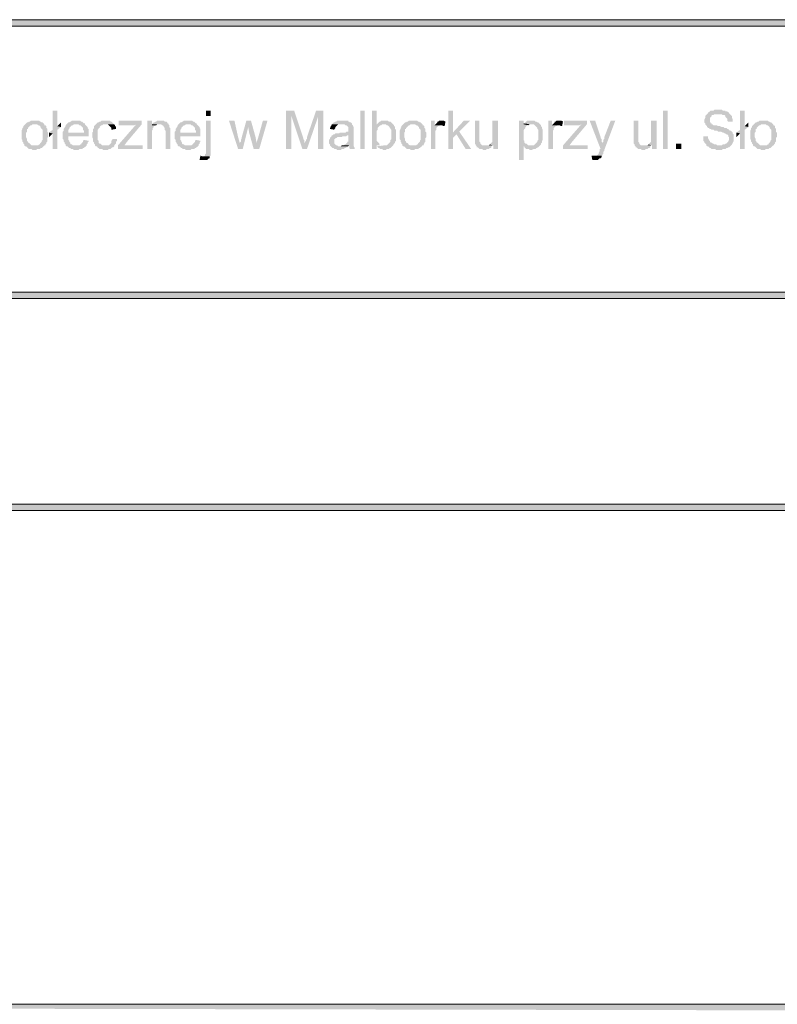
# Model space of a CAD drawing. Header units: millimetres. Extents: x -1147 to 4913, y -2332 to 921.
# Tile 102 of 119: x 4556 to 4731, y -2181 to -1954. Entities that reach past the tile are written whole.
import ezdxf

# ---------------------------------------------------------------- set-up
doc = ezdxf.new("R2010")
doc.units = ezdxf.units.MM
doc.header["$LTSCALE"] = 0.2
doc.layers.add('C00-00-00', color=7, linetype='Continuous')

msp = doc.modelspace()

# ---------------------------------------------------------------- hatches: boundary and pattern name
at = {"layer": 'C00-00-00'}
h = msp.add_hatch(color=256, dxfattribs=at)
h.dxf.hatch_style = 2
h.paths.add_polyline_path([(4061.847, -1954.314), (4061.847, -1955.795), (4876.764, -1955.795)])
h = msp.add_hatch(color=256, dxfattribs=at)
h.dxf.hatch_style = 2
h.paths.add_polyline_path([(4061.847, -1954.314), (4876.764, -1954.314), (4876.764, -1955.795)])
h = msp.add_hatch(color=256, dxfattribs=at)
h.dxf.hatch_style = 2
h.paths.add_polyline_path([(4564.555, -1975.268), (4563.497, -1975.268), (4563.497, -1979.713), (4562.651, -1980.349), (4563.497, -1980.56), (4563.497, -1984.158), (4564.555, -1984.158), (4564.555, -1979.713), (4565.402, -1979.079), (4564.555, -1978.866)])
h = msp.add_hatch(color=256, dxfattribs=at)
h.dxf.hatch_style = 2
h.paths.add_polyline_path([(4599.904, -1976.538), (4599.904, -1975.268), (4598.845, -1975.268), (4598.845, -1976.538)])
h = msp.add_hatch(color=256, dxfattribs=at)
h.dxf.hatch_style = 2
h.paths.add_polyline_path([(4619.165, -1975.268), (4617.26, -1975.268), (4617.26, -1984.158), (4618.53, -1984.158), (4618.53, -1976.538)])
h = msp.add_hatch(color=256, dxfattribs=at)
h.dxf.hatch_style = 2
h.paths.add_polyline_path([(4619.165, -1975.268), (4618.53, -1976.538), (4621.071, -1984.158), (4621.706, -1982.888), (4621.706, -1982.677), (4621.494, -1982.677), (4621.494, -1982.041), (4621.282, -1981.83), (4621.282, -1981.618)])
h = msp.add_hatch(color=256, dxfattribs=at)
h.dxf.hatch_style = 2
h.paths.add_polyline_path([(4625.94, -1975.268), (4624.246, -1975.268), (4622.129, -1981.407), (4622.129, -1981.83), (4621.918, -1982.041), (4621.918, -1982.253), (4621.706, -1982.465), (4621.706, -1982.888), (4621.071, -1984.158), (4622.129, -1984.158), (4624.669, -1976.75)])
h = msp.add_hatch(color=256, dxfattribs=at)
h.dxf.hatch_style = 2
h.paths.add_polyline_path([(4625.94, -1975.268), (4624.669, -1976.75), (4624.669, -1984.158), (4625.94, -1984.158)])
h = msp.add_hatch(color=256, dxfattribs=at)
h.dxf.hatch_style = 2
h.paths.add_polyline_path([(4635.464, -1984.158), (4635.464, -1975.268), (4634.405, -1975.268), (4634.405, -1984.158)])
h = msp.add_hatch(color=256, dxfattribs=at)
h.dxf.hatch_style = 2
h.paths.add_polyline_path([(4638.216, -1975.268), (4637.157, -1975.268), (4637.157, -1984.158), (4638.216, -1984.158), (4638.216, -1983.311), (4639.274, -1983.311), (4639.063, -1983.311), (4638.85, -1983.101), (4638.85, -1982.888), (4638.639, -1982.677), (4638.427, -1982.465), (4638.216, -1982.253), (4638.216, -1979.926), (4638.427, -1979.713), (4638.427, -1979.289), (4638.639, -1979.079), (4638.85, -1978.866), (4639.063, -1978.655), (4639.274, -1978.655), (4639.486, -1978.443), (4639.91, -1978.443), (4638.216, -1978.443)])
h = msp.add_hatch(color=256, dxfattribs=at)
h.dxf.hatch_style = 2
h.paths.add_polyline_path([(4655.784, -1975.268), (4654.725, -1975.268), (4654.725, -1984.158), (4655.784, -1984.158), (4655.784, -1981.618), (4656.631, -1980.771), (4655.784, -1980.349)])
h = msp.add_hatch(color=256, dxfattribs=at)
h.dxf.hatch_style = 2
h.paths.add_polyline_path([(4705.314, -1984.158), (4705.314, -1975.268), (4704.255, -1975.268), (4704.255, -1984.158)])
h = msp.add_hatch(color=256, dxfattribs=at)
h.dxf.hatch_style = 2
h.paths.add_polyline_path([(4716.956, -1975.057), (4716.11, -1975.057), (4715.897, -1975.268), (4715.263, -1975.268), (4715.05, -1975.48), (4714.839, -1975.691), (4714.627, -1975.691), (4714.627, -1975.904), (4714.416, -1976.115), (4714.203, -1976.327), (4713.992, -1976.538), (4713.992, -1976.962), (4713.781, -1977.385), (4713.781, -1978.019), (4713.992, -1978.232), (4713.992, -1978.443), (4714.203, -1978.655), (4714.416, -1978.866), (4714.416, -1979.079), (4714.627, -1979.289), (4714.839, -1979.289), (4715.05, -1979.502), (4715.263, -1979.502), (4715.474, -1979.713), (4715.897, -1979.713), (4716.11, -1979.926), (4716.744, -1979.926), (4716.956, -1980.137), (4717.591, -1980.137), (4718.014, -1980.349), (4718.225, -1980.349), (4718.438, -1980.56), (4718.649, -1980.56), (4718.861, -1980.771), (4719.072, -1980.771), (4719.285, -1980.983), (4719.285, -1981.194), (4719.495, -1981.407), (4719.495, -1981.83), (4719.495, -1982.041), (4719.285, -1982.253), (4719.285, -1982.465), (4719.072, -1982.677), (4718.861, -1982.888), (4718.649, -1982.888), (4718.438, -1983.101), (4718.014, -1983.101), (4717.802, -1983.311), (4714.203, -1983.311), (4714.416, -1983.524), (4714.627, -1983.524), (4714.839, -1983.735), (4715.05, -1983.947), (4715.263, -1983.947), (4715.474, -1984.158), (4716.32, -1984.158), (4716.533, -1984.369), (4717.802, -1984.369), (4718.014, -1984.158), (4718.649, -1984.158), (4718.861, -1983.947), (4719.072, -1983.947), (4719.285, -1983.735), (4719.495, -1983.735), (4719.708, -1983.524), (4719.919, -1983.311), (4720.131, -1983.101), (4720.131, -1982.888), (4720.342, -1982.888), (4720.342, -1982.677), (4720.555, -1982.253), (4720.555, -1981.618), (4720.555, -1980.771), (4720.342, -1980.56), (4720.342, -1980.349), (4720.131, -1980.137), (4719.919, -1979.926), (4719.708, -1979.926), (4719.495, -1979.713), (4719.285, -1979.502), (4719.072, -1979.502), (4718.861, -1979.289), (4718.438, -1979.289), (4718.225, -1979.079), (4717.802, -1979.079), (4717.38, -1978.866), (4716.956, -1978.866), (4716.533, -1978.655), (4715.897, -1978.655), (4715.686, -1978.443), (4715.474, -1978.443), (4715.474, -1978.232), (4715.263, -1978.232), (4715.263, -1978.019), (4715.05, -1978.019), (4715.05, -1977.385), (4715.05, -1976.962), (4715.263, -1976.75), (4715.474, -1976.538), (4715.474, -1976.327), (4715.897, -1976.327), (4716.11, -1976.115), (4719.708, -1976.115), (4719.495, -1975.904), (4719.495, -1975.691), (4719.285, -1975.691), (4719.072, -1975.48), (4718.649, -1975.48), (4718.649, -1975.268), (4718.014, -1975.268), (4717.802, -1975.057), (4717.167, -1975.057)])
h = msp.add_hatch(color=256, dxfattribs=at)
h.dxf.hatch_style = 2
h.paths.add_polyline_path([(4723.094, -1975.268), (4722.036, -1975.268), (4722.036, -1979.713), (4721.189, -1980.349), (4722.036, -1980.56), (4722.036, -1984.158), (4723.094, -1984.158), (4723.094, -1979.713), (4723.94, -1979.079), (4723.094, -1978.866)])
h = msp.add_hatch(color=256, dxfattribs=at)
h.dxf.hatch_style = 2
h.paths.add_polyline_path([(4559.265, -1977.596), (4558.418, -1977.596), (4558.205, -1977.808), (4557.994, -1977.808), (4557.782, -1978.019), (4557.571, -1978.019), (4557.358, -1978.232), (4557.148, -1978.443), (4559.899, -1978.443), (4560.11, -1978.655), (4560.322, -1978.655), (4560.533, -1978.866), (4560.746, -1979.079), (4560.746, -1979.289), (4560.957, -1979.502), (4561.169, -1979.713), (4561.169, -1980.983), (4561.169, -1982.041), (4560.957, -1982.253), (4560.957, -1982.465), (4560.746, -1982.677), (4560.533, -1982.888), (4560.533, -1983.101), (4560.322, -1983.101), (4560.11, -1983.311), (4559.265, -1983.311), (4557.148, -1983.524), (4557.358, -1983.524), (4557.571, -1983.735), (4557.782, -1983.947), (4557.994, -1984.158), (4558.629, -1984.158), (4558.841, -1984.369), (4559.687, -1984.369), (4559.899, -1984.158), (4560.533, -1984.158), (4560.746, -1983.947), (4560.957, -1983.947), (4561.169, -1983.735), (4561.38, -1983.524), (4561.593, -1983.311), (4561.804, -1983.311), (4561.804, -1983.101), (4562.016, -1982.888), (4562.016, -1982.677), (4562.227, -1982.465), (4562.227, -1981.618), (4562.44, -1981.407), (4562.44, -1980.349), (4562.227, -1980.137), (4562.227, -1979.502), (4562.016, -1979.289), (4562.016, -1978.866), (4561.804, -1978.655), (4561.593, -1978.655), (4561.593, -1978.443), (4561.38, -1978.232), (4561.169, -1978.019), (4560.957, -1978.019), (4560.746, -1977.808), (4560.533, -1977.808), (4560.322, -1977.596), (4559.687, -1977.596)])
h = msp.add_hatch(color=256, dxfattribs=at)
h.dxf.hatch_style = 2
h.paths.add_polyline_path([(4565.402, -1978.019), (4564.555, -1978.866), (4565.402, -1979.079)])
h = msp.add_hatch(color=256, dxfattribs=at)
h.dxf.hatch_style = 2
h.paths.add_polyline_path([(4568.789, -1977.596), (4567.943, -1977.596), (4567.73, -1977.808), (4567.519, -1977.808), (4567.306, -1978.019), (4567.096, -1978.019), (4566.883, -1978.232), (4566.672, -1978.443), (4569.424, -1978.443), (4569.636, -1978.655), (4569.847, -1978.655), (4570.058, -1978.866), (4570.271, -1979.079), (4570.481, -1979.289), (4570.481, -1979.713), (4570.694, -1979.926), (4570.694, -1980.349), (4567.096, -1980.349), (4571.752, -1980.349), (4571.752, -1979.502), (4571.541, -1979.289), (4571.541, -1979.079), (4571.329, -1978.866), (4571.118, -1978.655), (4570.905, -1978.443), (4570.905, -1978.232), (4570.694, -1978.232), (4570.481, -1978.019), (4570.271, -1977.808), (4570.058, -1977.808), (4569.847, -1977.596), (4569.213, -1977.596)])
h = msp.add_hatch(color=256, dxfattribs=at)
h.dxf.hatch_style = 2
h.paths.add_polyline_path([(4575.563, -1977.596), (4574.716, -1977.596), (4574.503, -1977.808), (4574.293, -1977.808), (4574.08, -1978.019), (4573.869, -1978.019), (4573.657, -1978.232), (4573.445, -1978.443), (4573.235, -1978.655), (4573.022, -1978.866), (4573.022, -1979.289), (4572.811, -1979.502), (4572.811, -1980.137), (4572.599, -1980.349), (4572.599, -1981.407), (4572.811, -1981.83), (4572.811, -1982.465), (4573.022, -1982.677), (4573.022, -1982.888), (4573.235, -1983.101), (4573.235, -1983.311), (4573.445, -1983.524), (4575.563, -1983.311), (4574.927, -1983.311), (4574.716, -1983.101), (4574.503, -1982.888), (4574.293, -1982.888), (4574.08, -1982.677), (4574.08, -1982.253), (4573.869, -1982.041), (4573.869, -1979.713), (4574.08, -1979.502), (4574.08, -1979.289), (4574.293, -1979.289), (4574.293, -1979.079), (4574.503, -1978.866), (4574.716, -1978.655), (4574.927, -1978.655), (4575.139, -1978.443), (4577.678, -1978.443), (4577.467, -1978.232), (4577.255, -1978.019), (4577.044, -1977.808), (4576.833, -1977.808), (4576.621, -1977.596), (4575.986, -1977.596)])
h = msp.add_hatch(color=256, dxfattribs=at)
h.dxf.hatch_style = 2
h.paths.add_polyline_path([(4584.028, -1977.596), (4578.738, -1977.596), (4578.738, -1978.655), (4582.336, -1978.655), (4582.76, -1978.443), (4584.028, -1978.443)])
h = msp.add_hatch(color=256, dxfattribs=at)
h.dxf.hatch_style = 2
h.paths.add_polyline_path([(4586.358, -1977.596), (4585.298, -1977.596), (4585.298, -1984.158), (4586.358, -1984.158), (4586.358, -1980.56), (4586.358, -1979.926), (4586.569, -1979.713), (4586.569, -1979.289), (4586.781, -1979.079), (4586.781, -1978.866), (4586.992, -1978.866), (4587.205, -1978.655), (4587.416, -1978.655), (4586.358, -1978.655)])
h = msp.add_hatch(color=256, dxfattribs=at)
h.dxf.hatch_style = 2
h.paths.add_polyline_path([(4588.262, -1977.596), (4587.626, -1977.596), (4587.416, -1977.808), (4587.205, -1977.808), (4586.992, -1978.019), (4586.781, -1978.019), (4586.569, -1978.232), (4586.358, -1978.443), (4588.474, -1978.443), (4588.686, -1978.655), (4588.897, -1978.655), (4589.109, -1978.866), (4589.109, -1979.079), (4589.32, -1979.289), (4589.32, -1979.713), (4589.533, -1979.926), (4589.533, -1984.158), (4590.59, -1984.158), (4590.59, -1980.137), (4590.59, -1979.289), (4590.38, -1979.079), (4590.38, -1978.655), (4590.167, -1978.443), (4590.167, -1978.232), (4589.956, -1978.232), (4589.956, -1978.019), (4589.744, -1977.808), (4589.32, -1977.808), (4589.109, -1977.596), (4588.686, -1977.596)])
h = msp.add_hatch(color=256, dxfattribs=at)
h.dxf.hatch_style = 2
h.paths.add_polyline_path([(4594.612, -1977.596), (4593.765, -1977.596), (4593.554, -1977.808), (4593.342, -1977.808), (4593.131, -1978.019), (4592.919, -1978.019), (4592.708, -1978.232), (4592.495, -1978.443), (4595.247, -1978.443), (4595.459, -1978.655), (4595.67, -1978.655), (4595.883, -1978.866), (4596.093, -1979.079), (4596.306, -1979.289), (4596.306, -1979.713), (4596.517, -1979.926), (4596.517, -1980.349), (4592.919, -1980.349), (4597.576, -1980.349), (4597.576, -1979.502), (4597.364, -1979.289), (4597.364, -1979.079), (4597.153, -1978.866), (4596.94, -1978.655), (4596.729, -1978.443), (4596.729, -1978.232), (4596.517, -1978.232), (4596.306, -1978.019), (4596.093, -1977.808), (4595.883, -1977.808), (4595.67, -1977.596), (4595.036, -1977.596)])
h = msp.add_hatch(color=256, dxfattribs=at)
h.dxf.hatch_style = 2
h.paths.add_polyline_path([(4599.904, -1977.596), (4598.845, -1977.596), (4598.845, -1985.216), (4598.634, -1985.428), (4598.634, -1985.64), (4598.422, -1985.852), (4598.211, -1985.852), (4599.692, -1985.852), (4599.904, -1985.64), (4599.904, -1984.582)])
h = msp.add_hatch(color=256, dxfattribs=at)
h.dxf.hatch_style = 2
h.paths.add_polyline_path([(4605.407, -1977.596), (4604.137, -1977.596), (4606.254, -1984.158), (4606.677, -1982.888), (4606.254, -1981.407)])
h = msp.add_hatch(color=256, dxfattribs=at)
h.dxf.hatch_style = 2
h.paths.add_polyline_path([(4609.217, -1977.596), (4608.159, -1977.596), (4607.101, -1981.407), (4607.101, -1981.618), (4606.889, -1982.041), (4606.889, -1982.465), (4606.677, -1982.677), (4606.677, -1982.888), (4606.254, -1984.158), (4607.312, -1984.158), (4608.582, -1979.079)])
h = msp.add_hatch(color=256, dxfattribs=at)
h.dxf.hatch_style = 2
h.paths.add_polyline_path([(4609.217, -1977.596), (4608.582, -1979.079), (4608.793, -1980.349), (4609.852, -1984.158), (4610.487, -1982.677), (4610.276, -1981.407)])
h = msp.add_hatch(color=256, dxfattribs=at)
h.dxf.hatch_style = 2
h.paths.add_polyline_path([(4613.028, -1977.596), (4611.97, -1977.596), (4610.91, -1981.407), (4610.487, -1982.677), (4609.852, -1984.158), (4611.123, -1984.158)])
h = msp.add_hatch(color=256, dxfattribs=at)
h.dxf.hatch_style = 2
h.paths.add_polyline_path([(4630.384, -1977.596), (4629.115, -1977.596), (4628.902, -1977.808), (4628.691, -1977.808), (4628.479, -1978.019), (4628.268, -1978.019), (4628.055, -1978.232), (4627.845, -1978.443), (4630.807, -1978.443), (4631.019, -1978.655), (4631.23, -1978.655), (4631.443, -1978.866), (4631.654, -1979.079), (4631.654, -1979.713), (4631.654, -1980.137), (4631.23, -1980.137), (4631.019, -1980.349), (4629.749, -1980.349), (4629.538, -1980.56), (4628.691, -1980.56), (4628.479, -1980.771), (4628.268, -1980.771), (4631.654, -1980.983), (4631.654, -1981.407), (4631.654, -1982.465), (4631.443, -1982.465), (4631.443, -1982.677), (4631.23, -1982.888), (4631.019, -1983.101), (4630.807, -1983.101), (4630.596, -1983.311), (4630.384, -1983.311), (4631.866, -1983.311), (4631.866, -1983.947), (4632.077, -1984.158), (4633.136, -1984.158), (4633.136, -1983.947), (4632.924, -1983.524), (4632.924, -1983.311), (4632.924, -1979.926), (4632.924, -1979.079), (4632.713, -1978.866), (4632.713, -1978.655), (4632.5, -1978.443), (4632.5, -1978.232), (4632.29, -1978.019), (4632.077, -1978.019), (4631.866, -1977.808), (4631.654, -1977.808), (4631.654, -1977.596), (4630.596, -1977.596)])
h = msp.add_hatch(color=256, dxfattribs=at)
h.dxf.hatch_style = 2
h.paths.add_polyline_path([(4639.91, -1977.596), (4639.274, -1977.596), (4639.063, -1977.808), (4638.85, -1977.808), (4638.639, -1978.019), (4638.427, -1978.232), (4638.216, -1978.443), (4640.332, -1978.443), (4640.544, -1978.655), (4640.755, -1978.655), (4640.968, -1978.866), (4641.178, -1979.079), (4641.178, -1979.289), (4641.391, -1979.289), (4641.391, -1979.502), (4641.602, -1979.713), (4641.602, -1980.983), (4641.602, -1981.83), (4641.391, -1982.041), (4641.391, -1982.465), (4641.178, -1982.677), (4640.968, -1982.888), (4640.755, -1983.101), (4640.544, -1983.311), (4639.91, -1983.311), (4638.216, -1983.524), (4638.427, -1983.735), (4638.639, -1983.947), (4638.85, -1983.947), (4639.063, -1984.158), (4639.486, -1984.158), (4639.697, -1984.369), (4640.332, -1984.369), (4640.544, -1984.158), (4640.968, -1984.158), (4641.178, -1983.947), (4641.391, -1983.947), (4641.602, -1983.735), (4641.814, -1983.524), (4642.025, -1983.311), (4642.025, -1983.101), (4642.238, -1983.101), (4642.238, -1982.888), (4642.449, -1982.677), (4642.449, -1982.465), (4642.661, -1982.253), (4642.661, -1980.771), (4642.661, -1979.713), (4642.449, -1979.502), (4642.449, -1979.079), (4642.238, -1978.866), (4642.238, -1978.655), (4642.025, -1978.443), (4641.814, -1978.232), (4641.602, -1978.019), (4641.391, -1977.808), (4640.968, -1977.808), (4640.755, -1977.596), (4640.332, -1977.596)])
h = msp.add_hatch(color=256, dxfattribs=at)
h.dxf.hatch_style = 2
h.paths.add_polyline_path([(4646.471, -1977.596), (4645.623, -1977.596), (4645.413, -1977.808), (4645.2, -1977.808), (4644.989, -1978.019), (4644.777, -1978.019), (4644.566, -1978.232), (4644.353, -1978.443), (4647.106, -1978.443), (4647.317, -1978.655), (4647.528, -1978.655), (4647.741, -1978.866), (4647.952, -1979.079), (4647.952, -1979.289), (4648.164, -1979.502), (4648.375, -1979.713), (4648.375, -1980.983), (4648.375, -1982.041), (4648.164, -1982.253), (4648.164, -1982.465), (4647.952, -1982.677), (4647.741, -1982.888), (4647.741, -1983.101), (4647.528, -1983.101), (4647.317, -1983.311), (4646.471, -1983.311), (4644.353, -1983.524), (4644.566, -1983.524), (4644.777, -1983.735), (4644.989, -1983.947), (4645.2, -1984.158), (4645.836, -1984.158), (4646.047, -1984.369), (4646.894, -1984.369), (4647.106, -1984.158), (4647.741, -1984.158), (4647.952, -1983.947), (4648.164, -1983.947), (4648.375, -1983.735), (4648.588, -1983.524), (4648.798, -1983.311), (4649.011, -1983.311), (4649.011, -1983.101), (4649.222, -1982.888), (4649.222, -1982.677), (4649.435, -1982.465), (4649.435, -1981.618), (4649.645, -1981.407), (4649.645, -1980.349), (4649.435, -1980.137), (4649.435, -1979.502), (4649.222, -1979.289), (4649.222, -1978.866), (4649.011, -1978.655), (4648.798, -1978.655), (4648.798, -1978.443), (4648.588, -1978.232), (4648.375, -1978.019), (4648.164, -1978.019), (4647.952, -1977.808), (4647.741, -1977.808), (4647.528, -1977.596), (4646.894, -1977.596)])
h = msp.add_hatch(color=256, dxfattribs=at)
h.dxf.hatch_style = 2
h.paths.add_polyline_path([(4651.55, -1977.596), (4650.705, -1977.596), (4650.705, -1984.158), (4651.762, -1984.158), (4651.762, -1980.771), (4651.762, -1979.926), (4651.974, -1979.713), (4651.974, -1979.502), (4651.974, -1979.289), (4652.186, -1979.079), (4652.397, -1978.866), (4652.61, -1978.866), (4652.82, -1978.655), (4653.033, -1978.655), (4651.55, -1978.655)])
h = msp.add_hatch(color=256, dxfattribs=at)
h.dxf.hatch_style = 2
h.paths.add_polyline_path([(4653.033, -1977.596), (4652.61, -1977.596), (4652.397, -1977.808), (4652.186, -1977.808), (4652.186, -1978.019), (4651.974, -1978.232), (4651.762, -1978.443), (4651.55, -1978.655), (4653.244, -1978.655), (4653.667, -1978.866), (4653.88, -1978.866), (4654.091, -1977.808), (4653.667, -1977.596), (4653.244, -1977.596)])
h = msp.add_hatch(color=256, dxfattribs=at)
h.dxf.hatch_style = 2
h.paths.add_polyline_path([(4659.806, -1977.596), (4658.323, -1977.596), (4655.784, -1980.349), (4656.631, -1980.771), (4658.747, -1984.158), (4660.017, -1984.158), (4657.265, -1980.137)])
h = msp.add_hatch(color=256, dxfattribs=at)
h.dxf.hatch_style = 2
h.paths.add_polyline_path([(4661.922, -1977.596), (4660.864, -1977.596), (4660.864, -1982.888), (4661.077, -1983.101), (4661.077, -1983.311), (4661.287, -1983.524), (4661.287, -1983.735), (4661.498, -1983.735), (4661.711, -1983.947), (4661.922, -1984.158), (4662.558, -1984.158), (4662.768, -1984.369), (4663.404, -1984.369), (4663.615, -1984.158), (4664.039, -1984.158), (4664.251, -1983.947), (4664.462, -1983.947), (4664.675, -1983.735), (4664.675, -1983.524), (4664.886, -1983.311), (4662.558, -1983.311), (4662.345, -1983.101), (4662.134, -1982.888), (4662.134, -1982.677), (4661.922, -1982.465), (4661.922, -1982.253), (4661.922, -1981.194)])
h = msp.add_hatch(color=256, dxfattribs=at)
h.dxf.hatch_style = 2
h.paths.add_polyline_path([(4666.156, -1977.596), (4664.886, -1977.596), (4664.886, -1981.194), (4664.886, -1982.465), (4664.675, -1982.677), (4664.462, -1982.888), (4664.251, -1983.101), (4665.097, -1983.311), (4665.097, -1984.158), (4666.156, -1984.158)])
h = msp.add_hatch(color=256, dxfattribs=at)
h.dxf.hatch_style = 2
h.paths.add_polyline_path([(4672.082, -1977.596), (4671.025, -1977.596), (4671.025, -1986.699), (4672.082, -1986.699), (4672.082, -1983.524), (4673.776, -1983.311), (4673.14, -1983.311), (4672.929, -1983.101), (4672.717, -1982.888), (4672.506, -1982.888), (4672.293, -1982.677), (4672.293, -1982.253), (4672.082, -1982.041), (4672.082, -1980.983), (4672.082, -1979.926), (4672.293, -1979.502), (4672.506, -1979.289), (4672.506, -1979.079), (4672.717, -1978.866), (4672.929, -1978.655), (4673.14, -1978.655), (4672.082, -1978.443)])
h = msp.add_hatch(color=256, dxfattribs=at)
h.dxf.hatch_style = 2
h.paths.add_polyline_path([(4673.776, -1977.596), (4672.929, -1977.596), (4672.717, -1977.808), (4672.506, -1978.019), (4672.293, -1978.232), (4672.082, -1978.232), (4673.776, -1978.443), (4674.41, -1978.443), (4674.623, -1978.655), (4674.834, -1978.866), (4675.046, -1979.079), (4675.257, -1979.289), (4675.257, -1979.502), (4675.468, -1979.713), (4675.468, -1982.041), (4675.257, -1982.253), (4675.257, -1982.465), (4675.046, -1982.677), (4674.834, -1982.888), (4674.623, -1983.101), (4674.41, -1983.311), (4673.776, -1983.311), (4672.082, -1983.524), (4672.293, -1983.524), (4672.293, -1983.735), (4672.506, -1983.947), (4672.717, -1984.158), (4673.353, -1984.158), (4673.564, -1984.369), (4673.987, -1984.369), (4674.41, -1984.158), (4674.834, -1984.158), (4675.046, -1983.947), (4675.257, -1983.947), (4675.257, -1983.735), (4675.468, -1983.735), (4675.681, -1983.524), (4675.892, -1983.311), (4676.104, -1983.101), (4676.104, -1982.888), (4676.315, -1982.677), (4676.315, -1982.253), (4676.528, -1982.041), (4676.528, -1980.771), (4676.528, -1979.713), (4676.315, -1979.289), (4676.315, -1979.079), (4676.104, -1978.866), (4676.104, -1978.655), (4675.892, -1978.443), (4675.681, -1978.232), (4675.468, -1978.019), (4675.257, -1978.019), (4675.046, -1977.808), (4674.834, -1977.808), (4674.623, -1977.596), (4674.2, -1977.596)])
h = msp.add_hatch(color=256, dxfattribs=at)
h.dxf.hatch_style = 2
h.paths.add_polyline_path([(4678.645, -1977.596), (4677.798, -1977.596), (4677.798, -1984.158), (4678.856, -1984.158), (4678.856, -1980.771), (4678.856, -1979.926), (4679.067, -1979.713), (4679.067, -1979.502), (4679.067, -1979.289), (4679.279, -1979.079), (4679.49, -1978.866), (4679.703, -1978.866), (4679.914, -1978.655), (4680.126, -1978.655), (4678.645, -1978.655)])
h = msp.add_hatch(color=256, dxfattribs=at)
h.dxf.hatch_style = 2
h.paths.add_polyline_path([(4680.126, -1977.596), (4679.703, -1977.596), (4679.49, -1977.808), (4679.279, -1977.808), (4679.279, -1978.019), (4679.067, -1978.232), (4678.856, -1978.443), (4678.645, -1978.655), (4680.337, -1978.655), (4680.76, -1978.866), (4680.973, -1978.866), (4681.184, -1977.808), (4680.76, -1977.596), (4680.337, -1977.596)])
h = msp.add_hatch(color=256, dxfattribs=at)
h.dxf.hatch_style = 2
h.paths.add_polyline_path([(4686.687, -1977.596), (4681.396, -1977.596), (4681.396, -1978.655), (4684.994, -1978.655), (4685.418, -1978.443), (4686.687, -1978.443)])
h = msp.add_hatch(color=256, dxfattribs=at)
h.dxf.hatch_style = 2
h.paths.add_polyline_path([(4688.593, -1977.596), (4687.323, -1977.596), (4689.862, -1984.158), (4690.285, -1982.888), (4690.285, -1982.677), (4690.074, -1982.465), (4690.074, -1981.83), (4689.862, -1981.618), (4689.862, -1981.407)])
h = msp.add_hatch(color=256, dxfattribs=at)
h.dxf.hatch_style = 2
h.paths.add_polyline_path([(4693.249, -1977.596), (4692.191, -1977.596), (4690.708, -1981.407), (4690.708, -1981.83), (4690.498, -1982.041), (4690.498, -1982.465), (4690.285, -1982.677), (4690.285, -1982.888), (4689.862, -1984.158), (4689.651, -1984.158), (4689.651, -1984.582), (4689.438, -1985.005), (4689.438, -1985.216), (4689.227, -1985.428), (4689.016, -1985.64), (4688.381, -1985.64), (4690.285, -1985.64), (4690.285, -1985.428), (4690.498, -1985.216), (4690.498, -1984.792), (4690.708, -1984.582), (4690.708, -1984.369)])
h = msp.add_hatch(color=256, dxfattribs=at)
h.dxf.hatch_style = 2
h.paths.add_polyline_path([(4698.541, -1977.596), (4697.482, -1977.596), (4697.482, -1982.888), (4697.694, -1983.101), (4697.694, -1983.311), (4697.905, -1983.524), (4697.905, -1983.735), (4698.118, -1983.735), (4698.329, -1983.947), (4698.541, -1984.158), (4699.175, -1984.158), (4699.388, -1984.369), (4700.023, -1984.369), (4700.233, -1984.158), (4700.657, -1984.158), (4700.869, -1983.947), (4701.08, -1983.947), (4701.293, -1983.735), (4701.293, -1983.524), (4701.504, -1983.311), (4699.175, -1983.311), (4698.965, -1983.101), (4698.752, -1982.888), (4698.752, -1982.677), (4698.541, -1982.465), (4698.541, -1982.253), (4698.541, -1981.194)])
h = msp.add_hatch(color=256, dxfattribs=at)
h.dxf.hatch_style = 2
h.paths.add_polyline_path([(4702.774, -1977.596), (4701.504, -1977.596), (4701.504, -1981.194), (4701.504, -1982.465), (4701.293, -1982.677), (4701.08, -1982.888), (4700.869, -1983.101), (4701.716, -1983.311), (4701.716, -1984.158), (4702.774, -1984.158)])
h = msp.add_hatch(color=256, dxfattribs=at)
h.dxf.hatch_style = 2
h.paths.add_polyline_path([(4719.708, -1976.115), (4716.956, -1976.115), (4717.802, -1976.115), (4718.014, -1976.327), (4718.438, -1976.327), (4718.649, -1976.538), (4718.649, -1976.75), (4718.861, -1976.962), (4719.072, -1977.173), (4719.072, -1977.596), (4719.285, -1977.808), (4720.342, -1977.808), (4720.342, -1977.173), (4720.131, -1976.962), (4720.131, -1976.538), (4719.919, -1976.327)])
h = msp.add_hatch(color=256, dxfattribs=at)
h.dxf.hatch_style = 2
h.paths.add_polyline_path([(4723.94, -1978.019), (4723.094, -1978.866), (4723.94, -1979.079)])
h = msp.add_hatch(color=256, dxfattribs=at)
h.dxf.hatch_style = 2
h.paths.add_polyline_path([(4727.328, -1977.596), (4726.481, -1977.596), (4726.269, -1977.808), (4726.058, -1977.808), (4725.845, -1978.019), (4725.634, -1978.019), (4725.422, -1978.232), (4725.211, -1978.443), (4727.962, -1978.443), (4728.173, -1978.655), (4728.386, -1978.655), (4728.597, -1978.866), (4728.809, -1979.079), (4728.809, -1979.289), (4729.02, -1979.502), (4729.233, -1979.713), (4729.233, -1980.983), (4729.233, -1982.041), (4729.02, -1982.253), (4729.02, -1982.465), (4728.809, -1982.677), (4728.597, -1982.888), (4728.597, -1983.101), (4728.386, -1983.101), (4728.173, -1983.311), (4727.328, -1983.311), (4725.211, -1983.524), (4725.422, -1983.524), (4725.634, -1983.735), (4725.845, -1983.947), (4726.058, -1984.158), (4726.692, -1984.158), (4726.904, -1984.369), (4727.752, -1984.369), (4727.962, -1984.158), (4728.597, -1984.158), (4728.809, -1983.947), (4729.02, -1983.947), (4729.233, -1983.735), (4729.443, -1983.524), (4729.656, -1983.311), (4729.867, -1983.311), (4729.867, -1983.101), (4730.079, -1982.888), (4730.079, -1982.677), (4730.291, -1982.465), (4730.291, -1981.618), (4730.503, -1981.407), (4730.503, -1980.349), (4730.291, -1980.137), (4730.291, -1979.502), (4730.079, -1979.289), (4730.079, -1978.866), (4729.867, -1978.655), (4729.656, -1978.655), (4729.656, -1978.443), (4729.443, -1978.232), (4729.233, -1978.019), (4729.02, -1978.019), (4728.809, -1977.808), (4728.597, -1977.808), (4728.386, -1977.596), (4727.752, -1977.596)])
h = msp.add_hatch(color=256, dxfattribs=at)
h.dxf.hatch_style = 2
h.paths.add_polyline_path([(4557.148, -1978.443), (4556.935, -1978.655), (4556.724, -1978.866), (4556.724, -1979.079), (4556.512, -1979.289), (4556.512, -1979.502), (4556.301, -1979.926), (4556.301, -1980.983), (4556.301, -1981.83), (4556.512, -1982.041), (4556.512, -1982.465), (4556.724, -1982.677), (4556.724, -1982.888), (4556.935, -1983.101), (4556.935, -1983.311), (4557.148, -1983.524), (4559.265, -1983.311), (4558.629, -1983.311), (4558.418, -1983.101), (4558.205, -1982.888), (4557.994, -1982.677), (4557.782, -1982.677), (4557.782, -1982.465), (4557.571, -1982.253), (4557.571, -1981.83), (4557.358, -1981.407), (4557.358, -1980.983), (4557.358, -1980.349), (4557.571, -1980.137), (4557.571, -1979.502), (4557.782, -1979.502), (4557.782, -1979.289), (4557.994, -1979.079), (4558.205, -1978.866), (4558.418, -1978.655), (4558.629, -1978.655), (4558.841, -1978.443), (4559.265, -1978.443)])
h = msp.add_hatch(color=256, dxfattribs=at)
h.dxf.hatch_style = 2
h.paths.add_polyline_path([(4562.651, -1980.349), (4562.651, -1981.407), (4563.497, -1980.56)])
h = msp.add_hatch(color=256, dxfattribs=at)
h.dxf.hatch_style = 2
h.paths.add_polyline_path([(4566.672, -1978.443), (4566.461, -1978.655), (4566.461, -1978.866), (4566.249, -1979.079), (4566.249, -1979.289), (4566.038, -1979.502), (4566.038, -1979.926), (4565.825, -1980.137), (4565.825, -1981.83), (4566.038, -1982.041), (4566.038, -1982.465), (4566.249, -1982.677), (4566.249, -1982.888), (4566.461, -1983.101), (4566.461, -1983.311), (4566.672, -1983.524), (4569, -1983.311), (4568.154, -1983.311), (4567.943, -1983.101), (4567.73, -1983.101), (4567.519, -1982.888), (4567.519, -1982.677), (4567.306, -1982.465), (4567.306, -1982.253), (4567.096, -1982.041), (4567.096, -1981.194), (4571.752, -1981.194), (4571.752, -1980.349), (4567.096, -1980.349), (4567.096, -1979.713), (4567.306, -1979.502), (4567.306, -1979.289), (4567.519, -1979.079), (4567.73, -1978.866), (4567.943, -1978.655), (4568.154, -1978.655), (4568.366, -1978.443), (4569, -1978.443)])
h = msp.add_hatch(color=256, dxfattribs=at)
h.dxf.hatch_style = 2
h.paths.add_polyline_path([(4577.678, -1978.443), (4575.563, -1978.443), (4576.197, -1978.443), (4576.409, -1978.655), (4576.621, -1978.866), (4576.833, -1979.079), (4577.044, -1979.289), (4577.044, -1979.713), (4578.102, -1979.502), (4578.102, -1979.079), (4577.891, -1978.866), (4577.891, -1978.655)])
h = msp.add_hatch(color=256, dxfattribs=at)
h.dxf.hatch_style = 2
h.paths.add_polyline_path([(4584.028, -1978.443), (4582.76, -1978.443), (4578.525, -1983.311), (4578.525, -1984.158), (4580.008, -1983.311), (4580.642, -1982.465)])
h = msp.add_hatch(color=256, dxfattribs=at)
h.dxf.hatch_style = 2
h.paths.add_polyline_path([(4586.358, -1978.443), (4586.358, -1978.655), (4587.416, -1978.655), (4587.626, -1978.443), (4588.05, -1978.443)])
h = msp.add_hatch(color=256, dxfattribs=at)
h.dxf.hatch_style = 2
h.paths.add_polyline_path([(4592.495, -1978.443), (4592.284, -1978.655), (4592.284, -1978.866), (4592.072, -1979.079), (4592.072, -1979.289), (4591.861, -1979.502), (4591.861, -1979.926), (4591.648, -1980.137), (4591.648, -1981.83), (4591.861, -1982.041), (4591.861, -1982.465), (4592.072, -1982.677), (4592.072, -1982.888), (4592.284, -1983.101), (4592.284, -1983.311), (4592.495, -1983.524), (4594.823, -1983.311), (4593.978, -1983.311), (4593.765, -1983.101), (4593.554, -1983.101), (4593.342, -1982.888), (4593.342, -1982.677), (4593.131, -1982.465), (4593.131, -1982.253), (4592.919, -1982.041), (4592.919, -1981.194), (4597.576, -1981.194), (4597.576, -1980.349), (4592.919, -1980.349), (4592.919, -1979.713), (4593.131, -1979.502), (4593.131, -1979.289), (4593.342, -1979.079), (4593.554, -1978.866), (4593.765, -1978.655), (4593.978, -1978.655), (4594.189, -1978.443), (4594.823, -1978.443)])
h = msp.add_hatch(color=256, dxfattribs=at)
h.dxf.hatch_style = 2
h.paths.add_polyline_path([(4627.845, -1978.443), (4627.845, -1978.655), (4627.632, -1978.866), (4627.632, -1979.079), (4627.421, -1979.289), (4627.421, -1979.502), (4628.479, -1979.713), (4628.479, -1979.502), (4628.691, -1979.289), (4628.691, -1979.079), (4628.902, -1978.866), (4629.115, -1978.655), (4629.326, -1978.443), (4630.172, -1978.443)])
h = msp.add_hatch(color=256, dxfattribs=at)
h.dxf.hatch_style = 2
h.paths.add_polyline_path([(4644.353, -1978.443), (4644.142, -1978.655), (4643.93, -1978.866), (4643.93, -1979.079), (4643.719, -1979.289), (4643.719, -1979.502), (4643.508, -1979.926), (4643.508, -1980.983), (4643.508, -1981.83), (4643.719, -1982.041), (4643.719, -1982.465), (4643.93, -1982.677), (4643.93, -1982.888), (4644.142, -1983.101), (4644.142, -1983.311), (4644.353, -1983.524), (4646.471, -1983.311), (4645.836, -1983.311), (4645.623, -1983.101), (4645.413, -1982.888), (4645.2, -1982.677), (4644.989, -1982.677), (4644.989, -1982.465), (4644.777, -1982.253), (4644.777, -1981.83), (4644.566, -1981.407), (4644.566, -1980.983), (4644.566, -1980.349), (4644.777, -1980.137), (4644.777, -1979.502), (4644.989, -1979.502), (4644.989, -1979.289), (4645.2, -1979.079), (4645.413, -1978.866), (4645.623, -1978.655), (4645.836, -1978.655), (4646.047, -1978.443), (4646.471, -1978.443)])
h = msp.add_hatch(color=256, dxfattribs=at)
h.dxf.hatch_style = 2
h.paths.add_polyline_path([(4672.082, -1978.232), (4672.082, -1978.443), (4673.14, -1978.655), (4673.353, -1978.443), (4673.776, -1978.443)])
h = msp.add_hatch(color=256, dxfattribs=at)
h.dxf.hatch_style = 2
h.paths.add_polyline_path([(4686.687, -1978.443), (4685.418, -1978.443), (4681.184, -1983.311), (4681.184, -1984.158), (4682.665, -1983.311), (4683.301, -1982.465)])
h = msp.add_hatch(color=256, dxfattribs=at)
h.dxf.hatch_style = 2
h.paths.add_polyline_path([(4721.189, -1980.349), (4721.189, -1981.407), (4722.036, -1980.56)])
h = msp.add_hatch(color=256, dxfattribs=at)
h.dxf.hatch_style = 2
h.paths.add_polyline_path([(4725.211, -1978.443), (4724.998, -1978.655), (4724.788, -1978.866), (4724.788, -1979.079), (4724.575, -1979.289), (4724.575, -1979.502), (4724.364, -1979.926), (4724.364, -1980.983), (4724.364, -1981.83), (4724.575, -1982.041), (4724.575, -1982.465), (4724.788, -1982.677), (4724.788, -1982.888), (4724.998, -1983.101), (4724.998, -1983.311), (4725.211, -1983.524), (4727.328, -1983.311), (4726.692, -1983.311), (4726.481, -1983.101), (4726.269, -1982.888), (4726.058, -1982.677), (4725.845, -1982.677), (4725.845, -1982.465), (4725.634, -1982.253), (4725.634, -1981.83), (4725.422, -1981.407), (4725.422, -1980.983), (4725.422, -1980.349), (4725.634, -1980.137), (4725.634, -1979.502), (4725.845, -1979.502), (4725.845, -1979.289), (4726.058, -1979.079), (4726.269, -1978.866), (4726.481, -1978.655), (4726.692, -1978.655), (4726.904, -1978.443), (4727.328, -1978.443)])
h = msp.add_hatch(color=256, dxfattribs=at)
h.dxf.hatch_style = 2
h.paths.add_polyline_path([(4570.694, -1982.041), (4570.481, -1982.253), (4570.481, -1982.465), (4570.271, -1982.677), (4570.058, -1982.888), (4570.058, -1983.101), (4569.847, -1983.101), (4569.636, -1983.311), (4569, -1983.311), (4566.672, -1983.524), (4566.883, -1983.524), (4567.096, -1983.735), (4567.306, -1983.947), (4567.519, -1983.947), (4567.73, -1984.158), (4568.154, -1984.158), (4568.366, -1984.369), (4569.424, -1984.369), (4569.636, -1984.158), (4570.271, -1984.158), (4570.481, -1983.947), (4570.694, -1983.947), (4570.694, -1983.735), (4570.905, -1983.735), (4571.118, -1983.524), (4571.329, -1983.311), (4571.329, -1983.101), (4571.541, -1982.888), (4571.541, -1982.677), (4571.752, -1982.465), (4571.752, -1982.253)])
h = msp.add_hatch(color=256, dxfattribs=at)
h.dxf.hatch_style = 2
h.paths.add_polyline_path([(4577.255, -1981.83), (4577.255, -1982.041), (4577.044, -1982.253), (4577.044, -1982.677), (4576.833, -1982.888), (4576.621, -1983.101), (4576.409, -1983.311), (4575.563, -1983.311), (4573.445, -1983.524), (4573.657, -1983.524), (4573.869, -1983.735), (4573.869, -1983.947), (4574.08, -1983.947), (4574.293, -1984.158), (4574.927, -1984.158), (4575.139, -1984.369), (4576.197, -1984.369), (4576.409, -1984.158), (4576.833, -1984.158), (4577.044, -1983.947), (4577.255, -1983.735), (4577.467, -1983.735), (4577.678, -1983.524), (4577.678, -1983.311), (4577.891, -1983.101), (4578.102, -1982.888), (4578.102, -1982.465), (4578.314, -1982.253), (4578.314, -1981.83)])
h = msp.add_hatch(color=256, dxfattribs=at)
h.dxf.hatch_style = 2
h.paths.add_polyline_path([(4596.517, -1982.041), (4596.306, -1982.253), (4596.306, -1982.465), (4596.093, -1982.677), (4595.883, -1982.888), (4595.883, -1983.101), (4595.67, -1983.101), (4595.459, -1983.311), (4594.823, -1983.311), (4592.495, -1983.524), (4592.708, -1983.524), (4592.919, -1983.735), (4593.131, -1983.947), (4593.342, -1983.947), (4593.554, -1984.158), (4593.978, -1984.158), (4594.189, -1984.369), (4595.247, -1984.369), (4595.459, -1984.158), (4596.093, -1984.158), (4596.306, -1983.947), (4596.517, -1983.947), (4596.517, -1983.735), (4596.729, -1983.735), (4596.94, -1983.524), (4597.153, -1983.311), (4597.153, -1983.101), (4597.364, -1982.888), (4597.364, -1982.677), (4597.576, -1982.465), (4597.576, -1982.253)])
h = msp.add_hatch(color=256, dxfattribs=at)
h.dxf.hatch_style = 2
h.paths.add_polyline_path([(4628.268, -1980.771), (4628.055, -1980.983), (4627.845, -1980.983), (4627.845, -1981.194), (4627.632, -1981.407), (4627.421, -1981.618), (4627.421, -1981.83), (4627.208, -1982.041), (4627.208, -1982.465), (4627.208, -1982.888), (4627.421, -1983.101), (4627.421, -1983.311), (4627.632, -1983.524), (4627.845, -1983.735), (4628.055, -1983.947), (4628.268, -1983.947), (4628.479, -1984.158), (4628.902, -1984.158), (4629.115, -1984.369), (4629.96, -1984.369), (4630.172, -1984.158), (4630.596, -1984.158), (4630.807, -1983.947), (4631.019, -1983.947), (4631.23, -1983.735), (4631.443, -1983.735), (4631.654, -1983.524), (4629.326, -1983.524), (4629.115, -1983.311), (4628.902, -1983.311), (4628.691, -1983.101), (4628.479, -1982.888), (4628.479, -1982.465), (4628.479, -1981.83), (4628.691, -1981.83), (4628.691, -1981.618), (4628.902, -1981.618), (4629.115, -1981.407), (4630.172, -1981.407), (4630.384, -1981.194), (4631.23, -1981.194), (4631.443, -1980.983), (4631.654, -1980.983)])
h = msp.add_hatch(color=256, dxfattribs=at)
h.dxf.hatch_style = 2
h.paths.add_polyline_path([(4714.627, -1981.194), (4713.569, -1981.194), (4713.569, -1982.253), (4713.781, -1982.465), (4713.781, -1982.677), (4713.992, -1982.888), (4714.203, -1983.101), (4714.203, -1983.311), (4717.167, -1983.311), (4716.744, -1983.311), (4716.533, -1983.101), (4716.11, -1983.101), (4715.897, -1982.888), (4715.686, -1982.888), (4715.474, -1982.677), (4715.263, -1982.677), (4715.05, -1982.465), (4715.05, -1982.253), (4714.839, -1982.253), (4714.839, -1982.041), (4714.627, -1981.618), (4714.627, -1981.407)])
h = msp.add_hatch(color=256, dxfattribs=at)
h.dxf.hatch_style = 2
h.paths.add_polyline_path([(4584.241, -1983.311), (4580.008, -1983.311), (4578.525, -1984.158), (4584.241, -1984.158)])
h = msp.add_hatch(color=256, dxfattribs=at)
h.dxf.hatch_style = 2
h.paths.add_polyline_path([(4630.384, -1983.311), (4630.172, -1983.311), (4629.96, -1983.524), (4629.749, -1983.524), (4631.654, -1983.524), (4631.866, -1983.311)])
h = msp.add_hatch(color=256, dxfattribs=at)
h.dxf.hatch_style = 2
h.paths.add_polyline_path([(4664.251, -1983.101), (4664.039, -1983.311), (4663.192, -1983.311), (4665.097, -1983.311)])
h = msp.add_hatch(color=256, dxfattribs=at)
h.dxf.hatch_style = 2
h.paths.add_polyline_path([(4686.899, -1983.311), (4682.665, -1983.311), (4681.184, -1984.158), (4686.899, -1984.158)])
h = msp.add_hatch(color=256, dxfattribs=at)
h.dxf.hatch_style = 2
h.paths.add_polyline_path([(4700.869, -1983.101), (4700.657, -1983.311), (4699.811, -1983.311), (4701.716, -1983.311)])
h = msp.add_hatch(color=256, dxfattribs=at)
h.dxf.hatch_style = 2
h.paths.add_polyline_path([(4708.489, -1984.158), (4708.489, -1982.888), (4707.219, -1982.888), (4707.219, -1984.158)])
h = msp.add_hatch(color=256, dxfattribs=at)
h.dxf.hatch_style = 2
h.paths.add_polyline_path([(4597.576, -1985.64), (4597.364, -1986.699), (4599.058, -1986.699), (4599.268, -1986.486), (4599.481, -1986.275), (4599.692, -1986.275), (4599.692, -1985.852), (4598, -1985.852)])
h = msp.add_hatch(color=256, dxfattribs=at)
h.dxf.hatch_style = 2
h.paths.add_polyline_path([(4687.746, -1985.64), (4687.957, -1986.699), (4689.227, -1986.699), (4689.438, -1986.486), (4689.651, -1986.275), (4689.862, -1986.275), (4690.074, -1986.063), (4690.074, -1985.64), (4687.957, -1985.64)])
h = msp.add_hatch(color=256, dxfattribs=at)
h.dxf.hatch_style = 2
h.paths.add_polyline_path([(4061.847, -2017.178), (4061.847, -2018.66), (4876.764, -2018.66)])
h = msp.add_hatch(color=256, dxfattribs=at)
h.dxf.hatch_style = 2
h.paths.add_polyline_path([(4061.847, -2017.178), (4876.764, -2017.178), (4876.764, -2018.66)])
h = msp.add_hatch(color=256, dxfattribs=at)
h.dxf.hatch_style = 2
h.paths.add_polyline_path([(4061.847, -2066.073), (4061.847, -2067.555), (4876.764, -2067.555)])
h = msp.add_hatch(color=256, dxfattribs=at)
h.dxf.hatch_style = 2
h.paths.add_polyline_path([(4061.847, -2066.073), (4876.764, -2066.073), (4876.764, -2067.555)])
h = msp.add_hatch(color=256, dxfattribs=at)
h.dxf.hatch_style = 2
h.paths.add_polyline_path([(4061.847, -2181.432), (4876.764, -2181.432), (4876.764, -2183.126)])

# ---------------------------------------------------------------- linework, layer by layer
at = {"layer": 'C00-00-00', "lineweight": 0}
for points in [[(4876.764, -2017.178), (4876.764, -1954.313), (4061.847, -1954.313), (4061.847, -2017.178)], [(4875.282, -2017.178), (4875.282, -1955.794), (4063.328, -1955.794), (4063.328, -2017.178)], [(4876.764, -2066.073), (4876.764, -2017.178), (4061.847, -2017.178), (4061.847, -2066.073)], [(4875.282, -2066.073), (4875.282, -2018.66), (4063.328, -2018.66), (4063.328, -2066.073)], [(4876.764, -2181.432), (4876.764, -2066.073), (4061.847, -2066.073), (4061.847, -2181.432)], [(4875.282, -2181.432), (4875.282, -2067.555), (4063.328, -2067.555), (4063.328, -2181.432)]]:
    msp.add_lwpolyline(points, close=True, dxfattribs=at)

doc.saveas('drawing.dxf')
